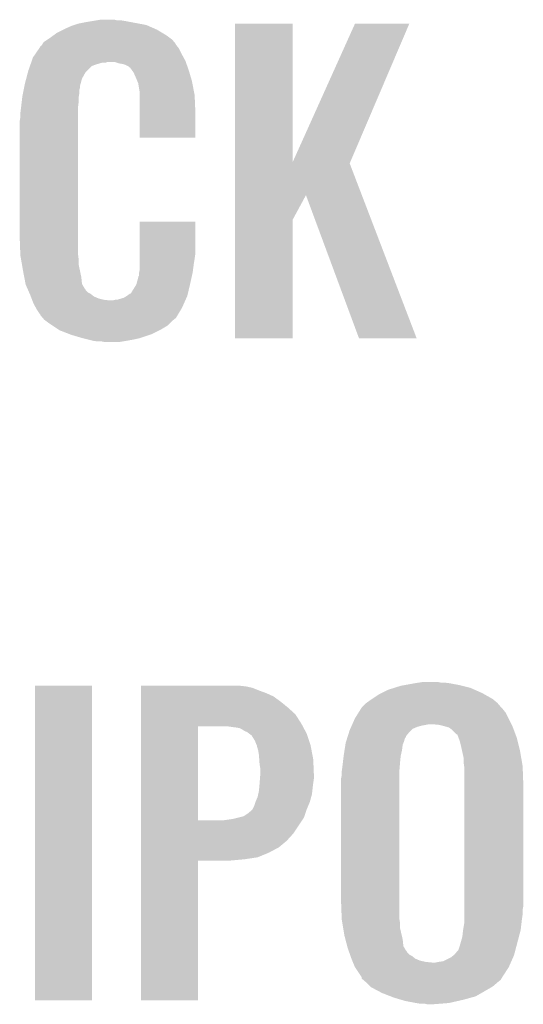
# Model space of a CAD drawing. Extents: x -1.3 to 24.2, y -3.9 to 39.7.
# Tile 32 of 42: x 2.5 to 4.4, y 27.3 to 31.1. Entities that reach past the tile are written whole.
import ezdxf

# ---------------------------------------------------------------- set-up
doc = ezdxf.new("R2010")
doc.units = 0
doc.layers.add('3V3_TO_5V_CLICK_V100_GTO', color=12, linetype='CONTINUOUS')

msp = doc.modelspace()

# ---------------------------------------------------------------- linework, layer by layer
at = {"layer": '3V3_TO_5V_CLICK_V100_GTO'}
for points in [[(2.72288, 31.08198), (2.75336, 31.08706), (2.904912, 31.08198), (2.87782, 31.08706)], [(2.75336, 31.08706), (2.7686, 31.0896), (2.87782, 31.08706), (2.862582, 31.0896)], [(2.7686, 31.0896), (2.783842, 31.09214), (2.847342, 31.0896), (2.837182, 31.09214)], [(2.616202, 31.04134), (2.6416, 31.05404), (3.020908, 31.04134), (2.99974, 31.05404)], [(2.6416, 31.05404), (2.65176, 31.05912), (2.99974, 31.05404), (2.988128, 31.05912)], [(2.65176, 31.05912), (2.67462, 31.06928), (2.988128, 31.05912), (2.964904, 31.06928)], [(2.67462, 31.06928), (2.682234, 31.071818), (2.964904, 31.06928), (2.959102, 31.071818)], [(2.682234, 31.071818), (2.697482, 31.0769), (2.959102, 31.071818), (2.932002, 31.0769)], [(2.697482, 31.0769), (2.72288, 31.08198), (2.932002, 31.0769), (2.904912, 31.08198)], [(3.299472, 30.546136), (3.29948, 31.076878), (3.520482, 30.546136), (3.52044, 31.076878)], [(3.29948, 31.076878), (3.299482, 31.0769), (3.52044, 31.076878), (3.299482, 31.0769)], [(3.520482, 30.546136), (3.7592, 31.07687), (3.741094, 30.546136), (3.967466, 31.07687)], [(3.7592, 31.07687), (3.759214, 31.0769), (3.967466, 31.07687), (3.759214, 31.0769)], [(2.565402, 31.005782), (2.580636, 31.015938), (3.066626, 31.005782), (3.058162, 31.015938)], [(2.580636, 31.015938), (2.58826, 31.02102), (3.058162, 31.015938), (3.051388, 31.02102)], [(2.58826, 31.02102), (2.60223, 31.03118), (3.051388, 31.02102), (3.03784, 31.03118)], [(2.60223, 31.03118), (2.616202, 31.04134), (3.03784, 31.03118), (3.020908, 31.04134)], [(2.535236, 30.9626), (2.549202, 30.982918), (3.09372, 30.9626), (3.083562, 30.982918)], [(2.549202, 30.982918), (2.5527, 30.988004), (3.083562, 30.982918), (3.079494, 30.988004)], [(2.5527, 30.988004), (2.552714, 30.990546), (3.079494, 30.988004), (3.07746, 30.990546)], [(2.552714, 30.990546), (2.557782, 30.993086), (3.07746, 30.990546), (3.075428, 30.993086)], [(2.557782, 30.993086), (2.559302, 30.99562), (3.075428, 30.993086), (3.0734, 30.99562)], [(2.559302, 30.99562), (2.562348, 31.000696), (3.0734, 30.99562), (3.070862, 31.000696)], [(2.562348, 31.000696), (2.565402, 31.005782), (3.070862, 31.000696), (3.066626, 31.005782)], [(2.518536, 30.92958), (2.520314, 30.934658), (3.110774, 30.92958), (3.10896, 30.934658)], [(2.520314, 30.934658), (2.524762, 30.947362), (3.10896, 30.934658), (3.102032, 30.947362)], [(2.524762, 30.947362), (2.535236, 30.9626), (3.102032, 30.947362), (3.09372, 30.9626)], [(2.504974, 30.888938), (2.50698, 30.89656), (2.725418, 30.888938), (2.73304, 30.89656)], [(2.50698, 30.89656), (2.513202, 30.914336), (2.73304, 30.89656), (2.75082, 30.914336)], [(2.513202, 30.914336), (2.514982, 30.919422), (2.75082, 30.914336), (2.76352, 30.919422)], [(2.514982, 30.919422), (2.517648, 30.92704), (2.76352, 30.919422), (2.788916, 30.92704)], [(2.517648, 30.92704), (2.518536, 30.929578), (2.801616, 30.92704), (2.809238, 30.929578)], [(2.518536, 30.929578), (2.518536, 30.92958), (2.809238, 30.929578), (2.839716, 30.92958)], [(2.854958, 30.924502), (2.839716, 30.92958), (3.112588, 30.924502), (3.110774, 30.92958)], [(2.8702, 30.92196), (2.854958, 30.924502), (3.113496, 30.92196), (3.112588, 30.924502)], [(2.877818, 30.91942), (2.8702, 30.92196), (3.114402, 30.91942), (3.113496, 30.92196)], [(2.893056, 30.911802), (2.877818, 30.91942), (3.117124, 30.911802), (3.114402, 30.91942)], [(2.898138, 30.906722), (2.893056, 30.911802), (3.118938, 30.906722), (3.117124, 30.911802)], [(2.903584, 30.8991), (2.898138, 30.906722), (3.121658, 30.8991), (3.118938, 30.906722)], [(2.910838, 30.888942), (2.903584, 30.8991), (3.124648, 30.888942), (3.121658, 30.8991)], [(2.49428, 30.8483), (2.498958, 30.866078), (2.70787, 30.8483), (2.712718, 30.866078)], [(2.498958, 30.866078), (2.504974, 30.888938), (2.712718, 30.866078), (2.725418, 30.888938)], [(2.921, 30.86608), (2.910838, 30.888942), (3.131372, 30.86608), (3.124648, 30.888942)], [(2.925064, 30.855922), (2.921, 30.86608), (3.13436, 30.855922), (3.131372, 30.86608)], [(2.486658, 30.810198), (2.489198, 30.822896), (2.70256, 30.810198), (2.70256, 30.822896)], [(2.489198, 30.822896), (2.490722, 30.830518), (2.70256, 30.822896), (2.705098, 30.830518)], [(2.490722, 30.830518), (2.492246, 30.838138), (2.705098, 30.830518), (2.7051, 30.838138)], [(2.492246, 30.838138), (2.49428, 30.8483), (2.7051, 30.838138), (2.70787, 30.8483)], [(2.92608, 30.85338), (2.925064, 30.855922), (3.134846, 30.85338), (3.13436, 30.855922)], [(2.928618, 30.848304), (2.92608, 30.85338), (3.135812, 30.848304), (3.134846, 30.85338)], [(2.92862, 30.845762), (2.928618, 30.848304), (3.136296, 30.845762), (3.135812, 30.848304)], [(2.9337, 30.815282), (2.92862, 30.845762), (3.142102, 30.815282), (3.136296, 30.845762)], [(2.481728, 30.77718), (2.48382, 30.794958), (2.70002, 30.77718), (2.70002, 30.794958)], [(2.48382, 30.794958), (2.48412, 30.797498), (2.70002, 30.794958), (2.700442, 30.797498)], [(2.48412, 30.797498), (2.486658, 30.810198), (2.700442, 30.797498), (2.70256, 30.810198)], [(2.9337, 30.802578), (2.9337, 30.815282), (3.14452, 30.802578), (3.142102, 30.815282)], [(2.9337, 30.74416), (2.9337, 30.802578), (3.14706, 30.74416), (3.14452, 30.802578)], [(2.4765, 30.734), (2.47904, 30.75432), (2.69748, 30.734), (2.69748, 30.75432)], [(2.47904, 30.75432), (2.479338, 30.756858), (2.69748, 30.75432), (2.69748, 30.756858)], [(2.479338, 30.756858), (2.481728, 30.77718), (2.69748, 30.756858), (2.70002, 30.77718)], [(2.47396, 30.703522), (2.4765, 30.718762), (2.69748, 30.703522), (2.69748, 30.718762)], [(2.4765, 30.718762), (2.4765, 30.734), (2.69748, 30.718762), (2.69748, 30.734)], [(2.9337, 30.640042), (2.9337, 30.74416), (3.147038, 30.640042), (3.14706, 30.74416)], [(2.47396, 30.25648), (2.47396, 30.703522), (2.69748, 30.25648), (2.69748, 30.703522)], [(3.147038, 30.64002), (2.9337, 30.640042), (3.147038, 30.64002), (3.147038, 30.640042)], [(3.29947, 30.418998), (3.299472, 30.540952), (3.785536, 30.418998), (3.738884, 30.540952)], [(3.299472, 30.540952), (3.299472, 30.546136), (3.738884, 30.540952), (3.741094, 30.546136)], [(3.299468, 30.325054), (3.29947, 30.418998), (3.52044, 30.325054), (3.571216, 30.418998)], [(3.774436, 29.870416), (3.571216, 30.418998), (3.995382, 29.870416), (3.785536, 30.418998)], [(2.933706, 30.19298), (2.93372, 30.317418), (3.14706, 30.19298), (3.14706, 30.317418)], [(2.93372, 30.317418), (2.933722, 30.31744), (3.14706, 30.317418), (2.933722, 30.31744)], [(3.29946, 29.870422), (3.299468, 30.325054), (3.520418, 29.870422), (3.52044, 30.325054)], [(2.476312, 30.19298), (2.47396, 30.25648), (2.69748, 30.19298), (2.69748, 30.25648)], [(2.4765, 30.187902), (2.476312, 30.19298), (2.698116, 30.187902), (2.69748, 30.19298)], [(2.479152, 30.172658), (2.4765, 30.187902), (2.70002, 30.172658), (2.698116, 30.187902)], [(2.933704, 30.1752), (2.933706, 30.19298), (3.14452, 30.1752), (3.14706, 30.19298)], [(2.482686, 30.152338), (2.479152, 30.172658), (2.70002, 30.152338), (2.70002, 30.172658)], [(2.48666, 30.12948), (2.482686, 30.152338), (2.704834, 30.12948), (2.70002, 30.152338)], [(2.9337, 30.132022), (2.933702, 30.15996), (3.138254, 30.132022), (3.14198, 30.15996)], [(2.933702, 30.15996), (2.933704, 30.1752), (3.14198, 30.15996), (3.14452, 30.1752)], [(2.4915, 30.104078), (2.48666, 30.12948), (2.71018, 30.104078), (2.704834, 30.12948)], [(2.496338, 30.078676), (2.4915, 30.104078), (2.712722, 30.078676), (2.71018, 30.104078)], [(2.921002, 30.07614), (2.92862, 30.104082), (3.12674, 30.07614), (3.132948, 30.104082)], [(2.92862, 30.104082), (2.928626, 30.106626), (3.132948, 30.104082), (3.133514, 30.106626)], [(2.928626, 30.106626), (2.93116, 30.109166), (3.133514, 30.106626), (3.134078, 30.109166)], [(2.93116, 30.119322), (2.931668, 30.121862), (3.136334, 30.119322), (3.1369, 30.121862)], [(2.93116, 30.109166), (2.93116, 30.119322), (3.134078, 30.109166), (3.136334, 30.119322)], [(2.931668, 30.121862), (2.9337, 30.132022), (3.1369, 30.121862), (3.138254, 30.132022)], [(2.49682, 30.076142), (2.496338, 30.078676), (2.714172, 30.076142), (2.712722, 30.078676)], [(2.50349, 30.0609), (2.49682, 30.076142), (2.722882, 30.0609), (2.714172, 30.076142)], [(2.9083, 30.05582), (2.921002, 30.07614), (3.121958, 30.05582), (3.12674, 30.07614)], [(2.504602, 30.058356), (2.50349, 30.0609), (2.725422, 30.058356), (2.722882, 30.0609)], [(2.506822, 30.05328), (2.504602, 30.058356), (2.727962, 30.05328), (2.725422, 30.058356)], [(2.510158, 30.045658), (2.506822, 30.05328), (2.735584, 30.045658), (2.727962, 30.05328)], [(2.512378, 30.04058), (2.510158, 30.045658), (2.74574, 30.04058), (2.735584, 30.045658)], [(2.5146, 30.0355), (2.512378, 30.04058), (2.752092, 30.0355), (2.74574, 30.04058)], [(2.516554, 30.03042), (2.5146, 30.0355), (2.758442, 30.03042), (2.752092, 30.0355)], [(2.519486, 30.0228), (2.516554, 30.03042), (2.776222, 30.0228), (2.758442, 30.03042)], [(2.872742, 30.02534), (2.885436, 30.032958), (3.113192, 30.02534), (3.116578, 30.032958)], [(2.885436, 30.032958), (2.88544, 30.03296), (3.116578, 30.032958), (3.116578, 30.03296)], [(2.88544, 30.03296), (2.895604, 30.04058), (3.116578, 30.03296), (3.11837, 30.04058)], [(2.895604, 30.04058), (2.898146, 30.040586), (3.11837, 30.04058), (3.118372, 30.040586)], [(2.898146, 30.040586), (2.900682, 30.043122), (3.118372, 30.040586), (3.118968, 30.043122)], [(2.900682, 30.043122), (2.9083, 30.05582), (3.118968, 30.043122), (3.121958, 30.05582)], [(2.52144, 30.01772), (2.519486, 30.0228), (2.796542, 30.01772), (2.776222, 30.0228)], [(2.522416, 30.01518), (2.52144, 30.01772), (2.819402, 30.01518), (2.796542, 30.01772)], [(2.5273, 30.00248), (2.522416, 30.01518), (3.103032, 30.00248), (3.108676, 30.01518)], [(2.535768, 29.98724), (2.5273, 30.00248), (3.09626, 29.98724), (3.103032, 30.00248)], [(2.829562, 30.01518), (2.839722, 30.01772), (3.108676, 30.01518), (3.109804, 30.01772)], [(2.847344, 30.01772), (2.872742, 30.02534), (3.109804, 30.01772), (3.113192, 30.02534)], [(2.540002, 29.979618), (2.535768, 29.98724), (3.091686, 29.979618), (3.09626, 29.98724)], [(2.55016, 29.96438), (2.540002, 29.979618), (3.082542, 29.96438), (3.091686, 29.979618)], [(2.552694, 29.961846), (2.55016, 29.96438), (3.081022, 29.961846), (3.082542, 29.96438)], [(2.5527, 29.959306), (2.552694, 29.961846), (3.079498, 29.959306), (3.081022, 29.961846)], [(2.561412, 29.949138), (2.5527, 29.959306), (3.073398, 29.949138), (3.079498, 29.959306)], [(2.563588, 29.946598), (2.561412, 29.949138), (3.070858, 29.946598), (3.073398, 29.949138)], [(2.567938, 29.94152), (2.563588, 29.946598), (3.06451, 29.94152), (3.070858, 29.946598)], [(2.574712, 29.93644), (2.567938, 29.94152), (3.05816, 29.93644), (3.06451, 29.94152)], [(2.58826, 29.92628), (2.574712, 29.93644), (3.048, 29.92628), (3.05816, 29.93644)], [(2.599694, 29.918658), (2.58826, 29.92628), (3.040378, 29.918658), (3.048, 29.92628)], [(2.622552, 29.90342), (2.599694, 29.918658), (3.01498, 29.90342), (3.040378, 29.918658)], [(2.626358, 29.900882), (2.622552, 29.90342), (3.009902, 29.900882), (3.01498, 29.90342)], [(2.665546, 29.88564), (2.626358, 29.900882), (2.979418, 29.88564), (3.009902, 29.900882)], [(2.67208, 29.883098), (2.665546, 29.88564), (2.971792, 29.883098), (2.979418, 29.88564)], [(2.71526, 29.8704), (2.67208, 29.883098), (2.933698, 29.8704), (2.971792, 29.883098)], [(2.73558, 29.86532), (2.71526, 29.8704), (2.91084, 29.86532), (2.933698, 29.8704)], [(2.7559, 29.86024), (2.73558, 29.86532), (2.8829, 29.86024), (2.91084, 29.86532)], [(2.77368, 29.8577), (2.7559, 29.86024), (2.867658, 29.8577), (2.8829, 29.86024)], [(2.801618, 29.85516), (2.788918, 29.8577), (2.852418, 29.85516), (2.867658, 29.8577)], [(3.520418, 29.8704), (3.29946, 29.870422), (3.520418, 29.8704), (3.520418, 29.870422)], [(3.995388, 29.8704), (3.995382, 29.870416), (3.995388, 29.8704), (3.774436, 29.870416)], [(2.53238, 27.330422), (2.5324, 28.536878), (2.750798, 27.330422), (2.75082, 28.536878)], [(2.5324, 28.536878), (2.532402, 28.5369), (2.75082, 28.536878), (2.532402, 28.5369)], [(2.9388, 28.53436), (2.938802, 28.5369), (3.34264, 28.53436), (3.319778, 28.5369)], [(2.9388, 28.529278), (2.9388, 28.53436), (3.365502, 28.529278), (3.34264, 28.53436)], [(2.9388, 28.51912), (2.9388, 28.529278), (3.3909, 28.51912), (3.365502, 28.529278)], [(2.9388, 28.50896), (2.9388, 28.51912), (3.418838, 28.50896), (3.3909, 28.51912)], [(3.8608, 28.50896), (3.886202, 28.521662), (4.24688, 28.50896), (4.218302, 28.521662)], [(3.886202, 28.521662), (3.910326, 28.52928), (4.218302, 28.521662), (4.201162, 28.52928)], [(3.910326, 28.52928), (3.93446, 28.5369), (4.201162, 28.52928), (4.170682, 28.5369)], [(3.93446, 28.5369), (3.94843, 28.53944), (4.170682, 28.5369), (4.16052, 28.53944)], [(3.94843, 28.53944), (3.99034, 28.54706), (4.16052, 28.53944), (4.119878, 28.54706)], [(3.99034, 28.54706), (4.00685, 28.5496), (4.119878, 28.54706), (4.09956, 28.5496)], [(4.00685, 28.5496), (4.023362, 28.55214), (4.086862, 28.5496), (4.074162, 28.55214)], [(2.9388, 28.496258), (2.9388, 28.50896), (3.44678, 28.496258), (3.418838, 28.50896)], [(2.9388, 28.47594), (2.9388, 28.496258), (3.47472, 28.47594), (3.44678, 28.496258)], [(3.80238, 28.47086), (3.82016, 28.48356), (4.305302, 28.47086), (4.290484, 28.48356)], [(3.82016, 28.48356), (3.82397, 28.4861), (4.290484, 28.48356), (4.28752, 28.4861)], [(3.82397, 28.4861), (3.850642, 28.50388), (4.28752, 28.4861), (4.255912, 28.50388)], [(3.850642, 28.50388), (3.8608, 28.50896), (4.255912, 28.50388), (4.24688, 28.50896)], [(2.9388, 28.45308), (2.9388, 28.47594), (3.502658, 28.45308), (3.47472, 28.47594)], [(2.9388, 28.427676), (2.9388, 28.45308), (3.5306, 28.427676), (3.502658, 28.45308)], [(3.773486, 28.435298), (3.781424, 28.447998), (4.335782, 28.435298), (4.325622, 28.447998)], [(3.781424, 28.447998), (3.7846, 28.45308), (4.325622, 28.447998), (4.320538, 28.45308)], [(3.7846, 28.45308), (3.784602, 28.453082), (4.320538, 28.45308), (4.320538, 28.453082)], [(3.784602, 28.453082), (3.80238, 28.47086), (4.320538, 28.453082), (4.305302, 28.47086)], [(2.938798, 28.39212), (2.9388, 28.427676), (3.553458, 28.39212), (3.5306, 28.427676)], [(3.74904, 28.38958), (3.759202, 28.41244), (4.358642, 28.38958), (4.347212, 28.41244)], [(3.759202, 28.41244), (3.773486, 28.435298), (4.347212, 28.41244), (4.335782, 28.435298)], [(2.938792, 28.021302), (2.938798, 28.38196), (3.15722, 28.021302), (3.157242, 28.38196)], [(2.938798, 28.38196), (2.938798, 28.39212), (3.558878, 28.38196), (3.553458, 28.39212)], [(3.28422, 28.37942), (3.266438, 28.38196), (3.560232, 28.37942), (3.558878, 28.38196)], [(3.304538, 28.37688), (3.28422, 28.37942), (3.561588, 28.37688), (3.560232, 28.37942)], [(3.317242, 28.374338), (3.304538, 28.37688), (3.562944, 28.374338), (3.561588, 28.37688)], [(3.327402, 28.369258), (3.317242, 28.374338), (3.565652, 28.369258), (3.562944, 28.374338)], [(3.335022, 28.36418), (3.327402, 28.369258), (3.568362, 28.36418), (3.565652, 28.369258)], [(3.736472, 28.359098), (3.73888, 28.36672), (3.967478, 28.359098), (3.9751, 28.36672)], [(3.73888, 28.36672), (3.741138, 28.371802), (3.9751, 28.36672), (3.980184, 28.371802)], [(3.741138, 28.371802), (3.744524, 28.379422), (3.980184, 28.371802), (3.99796, 28.379422)], [(3.744524, 28.379422), (3.746782, 28.3845), (3.99796, 28.379422), (4.01574, 28.3845)], [(3.746782, 28.3845), (3.747912, 28.38704), (4.01574, 28.3845), (4.03098, 28.38704)], [(3.747912, 28.38704), (3.74904, 28.38958), (4.03098, 28.38704), (4.043682, 28.38958)], [(4.08178, 28.38704), (4.05638, 28.38958), (4.359912, 28.38704), (4.358642, 28.38958)], [(4.1021, 28.38196), (4.08178, 28.38704), (4.362452, 28.38196), (4.359912, 28.38704)], [(4.110988, 28.37942), (4.1021, 28.38196), (4.36372, 28.37942), (4.362452, 28.38196)], [(4.119882, 28.376878), (4.110988, 28.37942), (4.364674, 28.376878), (4.36372, 28.37942)], [(4.13004, 28.369258), (4.119882, 28.376878), (4.367532, 28.369258), (4.364674, 28.376878)], [(4.147824, 28.351478), (4.13004, 28.369258), (4.374198, 28.351478), (4.367532, 28.369258)], [(3.340104, 28.36164), (3.335022, 28.36418), (3.569716, 28.36164), (3.568362, 28.36418)], [(3.342646, 28.361636), (3.340104, 28.36164), (3.569718, 28.361636), (3.569716, 28.36164)], [(3.352802, 28.354018), (3.342646, 28.361636), (3.57378, 28.354018), (3.569718, 28.361636)], [(3.362962, 28.346396), (3.352802, 28.354018), (3.576322, 28.346396), (3.57378, 28.354018)], [(3.37566, 28.32608), (3.362962, 28.346396), (3.583094, 28.32608), (3.576322, 28.346396)], [(3.725244, 28.323542), (3.728452, 28.333704), (3.94716, 28.323542), (3.949702, 28.333704)], [(3.728452, 28.333704), (3.730858, 28.341324), (3.949702, 28.333704), (3.95478, 28.341324)], [(3.730858, 28.341324), (3.731662, 28.343864), (3.95478, 28.341324), (3.954784, 28.343864)], [(3.731662, 28.343864), (3.736472, 28.359098), (3.954784, 28.343864), (3.967478, 28.359098)], [(4.1529, 28.348926), (4.147824, 28.351478), (4.375156, 28.348926), (4.374198, 28.351478)], [(4.152902, 28.346396), (4.1529, 28.348926), (4.376104, 28.346396), (4.375156, 28.348926)], [(4.15576, 28.338778), (4.152902, 28.346396), (4.37896, 28.338778), (4.376104, 28.346396)], [(4.16052, 28.326078), (4.15576, 28.338778), (4.382136, 28.326078), (4.37896, 28.338778)], [(3.38074, 28.31338), (3.37566, 28.32608), (3.587326, 28.31338), (3.583094, 28.32608)], [(3.38328, 28.308298), (3.38074, 28.31338), (3.58902, 28.308298), (3.587326, 28.31338)], [(3.38328, 28.308296), (3.38328, 28.308298), (3.589022, 28.308296), (3.58902, 28.308298)], [(3.38328, 28.305756), (3.38328, 28.308296), (3.589506, 28.305756), (3.589022, 28.308296)], [(3.38836, 28.28798), (3.38328, 28.305756), (3.592892, 28.28798), (3.589506, 28.305756)], [(3.71602, 28.2702), (3.719228, 28.29052), (3.935024, 28.2702), (3.93954, 28.29052)], [(3.719228, 28.29052), (3.722436, 28.310842), (3.93954, 28.29052), (3.942082, 28.310842)], [(3.722436, 28.310842), (3.72364, 28.318462), (3.942082, 28.310842), (3.945128, 28.318462)], [(3.72364, 28.318462), (3.725244, 28.323542), (3.945128, 28.318462), (3.94716, 28.323542)], [(4.1656, 28.30576), (4.16052, 28.326078), (4.387216, 28.30576), (4.382136, 28.326078)], [(4.169552, 28.28798), (4.1656, 28.30576), (4.39166, 28.28798), (4.387216, 28.30576)], [(3.3909, 28.272742), (3.38836, 28.28798), (3.595794, 28.272742), (3.592892, 28.28798)], [(3.392172, 28.254958), (3.3909, 28.272742), (3.59918, 28.254958), (3.595794, 28.272742)], [(3.39344, 28.23718), (3.392172, 28.254958), (3.599922, 28.23718), (3.59918, 28.254958)], [(3.712732, 28.24226), (3.71572, 28.26766), (3.93192, 28.24226), (3.93446, 28.26766)], [(3.71572, 28.26766), (3.71602, 28.2702), (3.93446, 28.26766), (3.935024, 28.2702)], [(4.17576, 28.260038), (4.169552, 28.28798), (4.39652, 28.260038), (4.39166, 28.28798)], [(4.17576, 28.24226), (4.17576, 28.260038), (4.399612, 28.24226), (4.39652, 28.260038)], [(3.39598, 28.221938), (3.39344, 28.23718), (3.600556, 28.221938), (3.599922, 28.23718)], [(3.39598, 28.194), (3.39598, 28.221938), (3.60172, 28.194), (3.600556, 28.221938)], [(3.708762, 28.21178), (3.71094, 28.22702), (3.92938, 28.21178), (3.93065, 28.22702)], [(3.71094, 28.22702), (3.712732, 28.24226), (3.93065, 28.22702), (3.93192, 28.24226)], [(4.177576, 28.229558), (4.17576, 28.24226), (4.40182, 28.229558), (4.399612, 28.24226)], [(4.1783, 28.224478), (4.177576, 28.229558), (4.40201, 28.224478), (4.40182, 28.229558)], [(4.1783, 28.16098), (4.1783, 28.224478), (4.40436, 28.16098), (4.40201, 28.224478)], [(3.393634, 28.16352), (3.395002, 28.1813), (3.59918, 28.16352), (3.60172, 28.1813)], [(3.395002, 28.1813), (3.39598, 28.194), (3.60172, 28.1813), (3.60172, 28.194)], [(3.70586, 28.181302), (3.7084, 28.194002), (3.92938, 28.181302), (3.92938, 28.194002)], [(3.70586, 27.70886), (3.70586, 28.181302), (3.92938, 27.70886), (3.92938, 28.181302)], [(3.7084, 28.20924), (3.708762, 28.21178), (3.92938, 28.20924), (3.92938, 28.21178)], [(3.7084, 28.194002), (3.7084, 28.20924), (3.92938, 28.194002), (3.92938, 28.20924)], [(3.3909, 28.13304), (3.391822, 28.1432), (3.59551, 28.13304), (3.59664, 28.1432)], [(3.391822, 28.1432), (3.39344, 28.16098), (3.59664, 28.1432), (3.598862, 28.16098)], [(3.39344, 28.16098), (3.393634, 28.16352), (3.598862, 28.16098), (3.59918, 28.16352)], [(4.1783, 27.691078), (4.1783, 28.16098), (4.40436, 27.691078), (4.40436, 28.16098)], [(3.3782, 28.0924), (3.385818, 28.110178), (3.58648, 28.0924), (3.591328, 28.110178)], [(3.385818, 28.110178), (3.388076, 28.120338), (3.591328, 28.110178), (3.5941, 28.120338)], [(3.388076, 28.120338), (3.3909, 28.13304), (3.5941, 28.120338), (3.59551, 28.13304)], [(3.365498, 28.06192), (3.37312, 28.07716), (3.57378, 28.06192), (3.58013, 28.07716)], [(3.37312, 28.07716), (3.378198, 28.092398), (3.58013, 28.07716), (3.58648, 28.092398)], [(3.378198, 28.092398), (3.3782, 28.0924), (3.58648, 28.092398), (3.58648, 28.0924)], [(3.256278, 28.02128), (3.291838, 28.02636), (3.556846, 28.02128), (3.560232, 28.02636)], [(3.291838, 28.02636), (3.312144, 28.031436), (3.560232, 28.02636), (3.563618, 28.031436)], [(3.312144, 28.031436), (3.332478, 28.036518), (3.563618, 28.031436), (3.565312, 28.036518)], [(3.332478, 28.036518), (3.34772, 28.04668), (3.565312, 28.036518), (3.568698, 28.04668)], [(3.34772, 28.04668), (3.36296, 28.05938), (3.568698, 28.04668), (3.572932, 28.05938)], [(3.36296, 28.05938), (3.365498, 28.06192), (3.572932, 28.05938), (3.57378, 28.06192)], [(2.93879, 27.970478), (2.938792, 28.02128), (3.522978, 27.970478), (3.556846, 28.02128)], [(2.938792, 28.02128), (2.938792, 28.021302), (3.256278, 28.02128), (3.15722, 28.021302)], [(2.93879, 27.942538), (2.93879, 27.970478), (3.497578, 27.942538), (3.522978, 27.970478)], [(2.93879, 27.917138), (2.93879, 27.942538), (3.467098, 27.917138), (3.497578, 27.942538)], [(2.93879, 27.89682), (2.93879, 27.917138), (3.429002, 27.89682), (3.467098, 27.917138)], [(2.938788, 27.87142), (2.93879, 27.87904), (3.33502, 27.87142), (3.385816, 27.87904)], [(2.93879, 27.87904), (2.93879, 27.89682), (3.385816, 27.87904), (3.429002, 27.89682)], [(2.93878, 27.330422), (2.938788, 27.866318), (3.157198, 27.330422), (3.15722, 27.866318)], [(2.938788, 27.86634), (2.938788, 27.87142), (3.279142, 27.86634), (3.33502, 27.87142)], [(2.938788, 27.866318), (2.938788, 27.86634), (3.15722, 27.866318), (3.279142, 27.86634)], [(3.708306, 27.642822), (3.70586, 27.70886), (3.92938, 27.642822), (3.92938, 27.70886)], [(4.1783, 27.678378), (4.1783, 27.691078), (4.40182, 27.678378), (4.40436, 27.691078)], [(4.1783, 27.6606), (4.1783, 27.678378), (4.40182, 27.6606), (4.40182, 27.678378)], [(4.1783, 27.64282), (4.1783, 27.6606), (4.39928, 27.64282), (4.40182, 27.6606)], [(3.7084, 27.640282), (3.708306, 27.642822), (3.929804, 27.640282), (3.92938, 27.642822)], [(3.710518, 27.627582), (3.7084, 27.640282), (3.93192, 27.627582), (3.929804, 27.640282)], [(3.713904, 27.607262), (3.710518, 27.627582), (3.93192, 27.607262), (3.93192, 27.627582)], [(4.173642, 27.599638), (4.1783, 27.627578), (4.3942, 27.599638), (4.397486, 27.627578)], [(4.1783, 27.627578), (4.1783, 27.64282), (4.397486, 27.627578), (4.39928, 27.64282)], [(3.71856, 27.579318), (3.713904, 27.607262), (3.938496, 27.579318), (3.93192, 27.607262)], [(3.722572, 27.56408), (3.71856, 27.579318), (3.94208, 27.56408), (3.938496, 27.579318)], [(4.16052, 27.53868), (4.17068, 27.574238), (4.378158, 27.53868), (4.387514, 27.574238)], [(4.17068, 27.574238), (4.17322, 27.597102), (4.387514, 27.574238), (4.393532, 27.597102)], [(4.17322, 27.597102), (4.173642, 27.599638), (4.393532, 27.597102), (4.3942, 27.599638)], [(3.729256, 27.538684), (3.722572, 27.56408), (3.94462, 27.538684), (3.94208, 27.56408)], [(3.731262, 27.53106), (3.729256, 27.538684), (3.948976, 27.53106), (3.94462, 27.538684)], [(4.155436, 27.523438), (4.16052, 27.53868), (4.374146, 27.523438), (4.378158, 27.53868)], [(3.734848, 27.520902), (3.731262, 27.53106), (3.954778, 27.520902), (3.948976, 27.53106)], [(3.735744, 27.51836), (3.734848, 27.520902), (3.957318, 27.51836), (3.954778, 27.520902)], [(3.737536, 27.513284), (3.735744, 27.51836), (3.959858, 27.513284), (3.957318, 27.51836)], [(3.740226, 27.505662), (3.737536, 27.513284), (3.96748, 27.505662), (3.959858, 27.513284)], [(3.742018, 27.500582), (3.740226, 27.505662), (3.977638, 27.500582), (3.96748, 27.505662)], [(3.745604, 27.490422), (3.742018, 27.500582), (3.99034, 27.490422), (3.977638, 27.500582)], [(4.127498, 27.495498), (4.137022, 27.503118), (4.365412, 27.495498), (4.3688, 27.503118)], [(4.137022, 27.503118), (4.140198, 27.505658), (4.3688, 27.503118), (4.369468, 27.505658)], [(4.140198, 27.505658), (4.1529, 27.5209), (4.369468, 27.505658), (4.373478, 27.5209)], [(4.1529, 27.5209), (4.155436, 27.523438), (4.373478, 27.5209), (4.374146, 27.523438)], [(3.7465, 27.48788), (3.745604, 27.490422), (3.996272, 27.48788), (3.99034, 27.490422)], [(3.748616, 27.482802), (3.7465, 27.48788), (4.008118, 27.482802), (3.996272, 27.48788)], [(3.750734, 27.47772), (3.748616, 27.482802), (4.03098, 27.47772), (4.008118, 27.482802)], [(3.751792, 27.47518), (3.750734, 27.47772), (4.05638, 27.47518), (4.03098, 27.47772)], [(3.7592, 27.4574), (3.751792, 27.47518), (4.348478, 27.4574), (4.35638, 27.47518)], [(4.066538, 27.47518), (4.079242, 27.47772), (4.35638, 27.47518), (4.35751, 27.47772)], [(4.079242, 27.47772), (4.097016, 27.48026), (4.35751, 27.47772), (4.358638, 27.48026)], [(4.097016, 27.48026), (4.127498, 27.495498), (4.358638, 27.48026), (4.365412, 27.495498)], [(3.784596, 27.419306), (3.7592, 27.4574), (4.32383, 27.419306), (4.348478, 27.4574)], [(3.7846, 27.414228), (3.784596, 27.419306), (4.320546, 27.414228), (4.32383, 27.419306)], [(3.784612, 27.414218), (3.7846, 27.414228), (4.32054, 27.414218), (4.320546, 27.414228)], [(3.790536, 27.409138), (3.784612, 27.414218), (4.317996, 27.409138), (4.32054, 27.414218)], [(3.80238, 27.39898), (3.790536, 27.409138), (4.3053, 27.39898), (4.317996, 27.409138)], [(3.817624, 27.383738), (3.80238, 27.39898), (4.287518, 27.383738), (4.3053, 27.39898)], [(3.82016, 27.381202), (3.817624, 27.383738), (4.28317, 27.381202), (4.287518, 27.383738)], [(3.848948, 27.36596), (3.82016, 27.381202), (4.25704, 27.36596), (4.28317, 27.381202)], [(3.863338, 27.35834), (3.848948, 27.36596), (4.243704, 27.35834), (4.25704, 27.36596)], [(3.896, 27.345638), (3.863338, 27.35834), (4.221478, 27.345638), (4.243704, 27.35834)], [(3.90906, 27.340558), (3.896, 27.345638), (4.203188, 27.340558), (4.221478, 27.345638)], [(2.750798, 27.3304), (2.53238, 27.330422), (2.750798, 27.3304), (2.750798, 27.330422)], [(3.157198, 27.3304), (2.93878, 27.330422), (3.157198, 27.3304), (3.157198, 27.330422)], [(3.934966, 27.33294), (3.90906, 27.340558), (4.175762, 27.33294), (4.203188, 27.340558)], [(3.952238, 27.32786), (3.934966, 27.33294), (4.153408, 27.32786), (4.175762, 27.33294)], [(3.99288, 27.32024), (3.952238, 27.32786), (4.119878, 27.32024), (4.153408, 27.32786)], [(4.008118, 27.3177), (3.99288, 27.32024), (4.0894, 27.3177), (4.119878, 27.32024)], [(4.036058, 27.31516), (4.025898, 27.3177), (4.056382, 27.31516), (4.0894, 27.3177)]]:
    msp.add_solid(points, dxfattribs=at)

doc.saveas('drawing.dxf')
